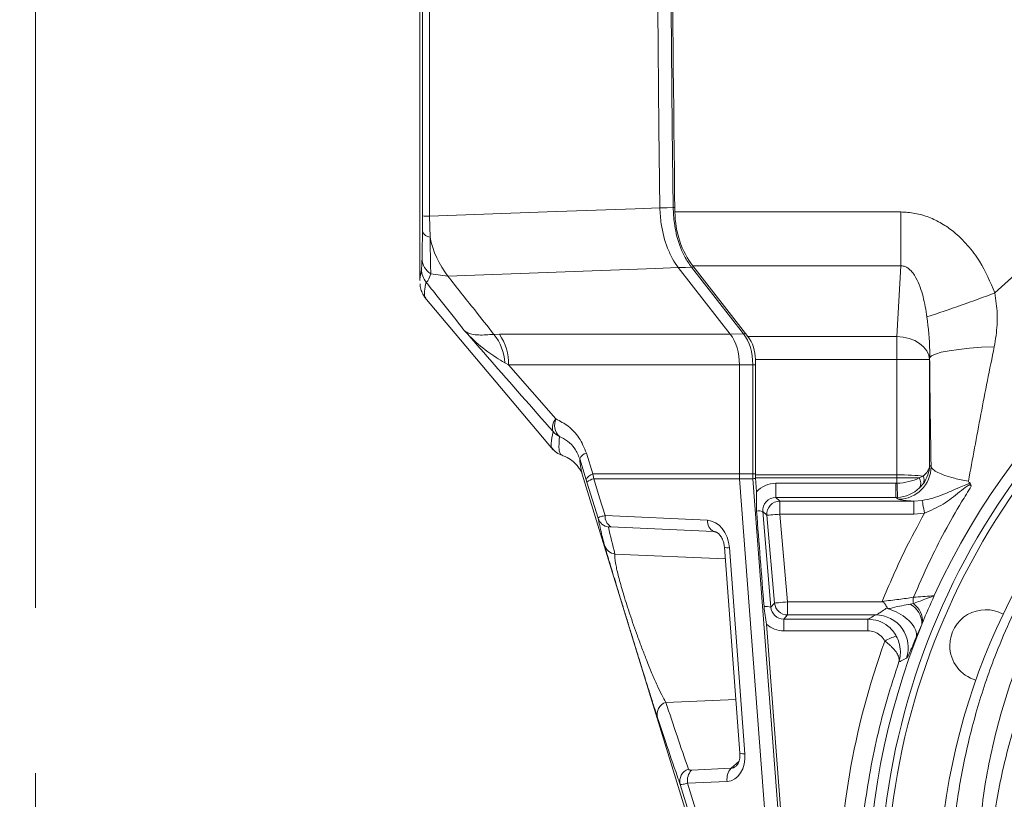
# Model space of a CAD drawing. Header units: millimetres. Extents: x 0 to 8410, y 0 to 5940.
# Tile 49 of 256: x 1199 to 1350, y 2988 to 3108. Entities that reach past the tile are written whole.
import ezdxf

# ---------------------------------------------------------------- set-up
doc = ezdxf.new("R2010")
doc.units = ezdxf.units.MM
doc.header["$LTSCALE"] = 10
doc.linetypes.add('CENTERX2', pattern=[20.32, 12.7, -2.54, 2.54, -2.54])
doc.styles.add('SLDTEXTSTYLE0', font='TXT', dxfattribs={"width": 0.605})
doc.dimstyles.new('SLDDIMSTYLE0', dxfattribs={"dimtxt": 50, "dimasz": 50, "dimexe": 0, "dimexo": 0.0625, "dimgap": 12.5, "dimtad": 1, "dimtoh": 1, "dimdec": 1, "dimrnd": 1e-09, "dimzin": 12, "dimdsep": 46, "dimtxsty": 'SLDTEXTSTYLE0', "dimsah": 1, "dimcen": 0.09, "dimadec": 0, "dimazin": 0, "dimtfac": 1, "dimtofl": 0, "dimtmove": 0, "dimatfit": 3, "dimfxl": 0, "dimfrac": 2, "dimtolj": 1, "dimtzin": 12, "dimarcsym": 0})

# ---------------------------------------------------------------- blocks, each defined once
blk = doc.blocks.new('*D6')
at = {"color": 7, "linetype": 'Continuous', "lineweight": 0}
for p, q in [((1398.8, 3148.04), (715.54, 3148.04)), ((730.54, 2973.04), (730.54, 3148.04)), ((1441.19, 2973.04), (715.54, 2973.04))]:
    blk.add_line(p, q, dxfattribs=at)
for points in [[(730.54, 3148.04), (723.04, 3098.04), (738.04, 3098.04)], [(730.54, 2973.04), (738.04, 3023.04), (723.04, 3023.04)]]:
    blk.add_solid(points, dxfattribs=at)
at = {"color": 7, "linetype": 'Continuous', "lineweight": 0, "insert": (666.09, 3003.26), "char_height": 50, "attachment_point": 1, "rotation": 90, "style": 'SLDTEXTSTYLE0'}
blk.add_mtext('175', dxfattribs=at)
blk = doc.blocks.new('*D9')
at = {"color": 7, "linetype": 'Continuous', "lineweight": 0}
for p, q in [((1441.19, 3305.04), (615.54, 3305.04)), ((630.54, 3305.04), (630.54, 1383.04)), ((1102.29, 1383.04), (615.54, 1383.04))]:
    blk.add_line(p, q, dxfattribs=at)
for points in [[(630.54, 3305.04), (623.04, 3255.04), (638.04, 3255.04)], [(630.54, 1383.04), (638.04, 1433.04), (623.04, 1433.04)]]:
    blk.add_solid(points, dxfattribs=at)
at = {"color": 7, "linetype": 'Continuous', "lineweight": 0, "insert": (566.09, 2267.66), "char_height": 50, "attachment_point": 1, "rotation": 90, "style": 'SLDTEXTSTYLE0'}
blk.add_mtext('1922', dxfattribs=at)

msp = doc.modelspace()

# ---------------------------------------------------------------- linework, layer by layer
at = {"color": 7, "linetype": 'CENTERX2', "lineweight": 0}
msp.add_line((1201.243864, 3348.092042), (1201.243864, 2908.466676), dxfattribs=at)
at = {"color": 7, "linetype": 'Continuous', "lineweight": 0}
for p, q in [((1260.190786, 3153.837368), (1260.190786, 3068.117902)), ((1296.997685, 3079.238221), (1296.997888, 3079.228804)), ((1299.809772, 3070.071027), (1299.815867, 3070.062921)), ((1299.815867, 3070.062921), (1307.797879, 3059.846446)), ((1302.05011, 3070.329115), (1310.503512, 3059.509203)), ((1260.974975, 3065.485642), (1280.653461, 3042.133734)), ((1309.205517, 3055.133865), (1309.205517, 3038.409993)), ((1311.64768, 3055.973694), (1311.64768, 3038.284943)), ((1282.05752, 3041.285917), (1282.054288, 3041.28699)), ((1285.701735, 3037.52999), (1284.709362, 3040.728733)), ((1285.017954, 3038.70754), (1285.093285, 3038.375184)), ((1285.089744, 3038.374111), (1326.336622, 2903.934881)), ((1309.205517, 3038.409993), (1309.205517, 3038.409755)), ((1309.232775, 3037.682459), (1309.23279, 3037.682221)), ((1309.23279, 3037.682221), (1316.462122, 2941.58487)), ((1311.665662, 3037.805721), (1311.825596, 3035.679743)), ((1306.892112, 3027.200625), (1309.270508, 2995.585248)), ((1313.355006, 3015.349791), (1316.682696, 2971.115753)), ((1330.101292, 3016.783759), (1316.580582, 3016.783759))]:
    msp.add_line(p, q, dxfattribs=at)
at = {"color": 8, "linetype": 'Continuous', "lineweight": 0}
for p, q in [((1260.585789, 3075.605199), (1260.593306, 3078.008101)), ((1261.665061, 3077.941343), (1261.755984, 3074.741289)), ((1299.305525, 3078.606054), (1333.928164, 3078.606054)), ((1333.928164, 3078.606054), (1333.928164, 3070.329115)), ((1260.296837, 3068.88108), (1260.442979, 3069.782302)), ((1309.836637, 3059.88805), (1301.846944, 3070.1143)), ((1333.928164, 3070.329115), (1302.05011, 3070.329115)), ((1333.361123, 3059.509203), (1333.928164, 3070.329115)), ((1264.501213, 3068.771765), (1261.858249, 3069.122836)), ((1271.557872, 3059.822962), (1272.381281, 3059.846446)), ((1272.381281, 3059.846446), (1307.797879, 3059.846446)), ((1307.798739, 3059.845373), (1309.836637, 3059.88805)), ((1310.503512, 3059.509203), (1333.361123, 3059.509203)), ((1333.361123, 3059.509203), (1333.361123, 3055.973694)), ((1338.368181, 3056.239054), (1338.354271, 3055.973694)), ((1273.788919, 3055.133865), (1273.209988, 3055.473015)), ((1309.205517, 3055.133865), (1273.788919, 3055.133865)), ((1273.788919, 3055.133865), (1281.063865, 3046.854541)), ((1311.243418, 3055.17821), (1309.205517, 3055.135533)), ((1311.243418, 3055.17821), (1311.64768, 3055.17821)), ((1311.243418, 3038.415119), (1311.243418, 3055.17821)), ((1333.361123, 3055.973694), (1311.64768, 3055.973694)), ((1333.361123, 3038.284943), (1333.361123, 3055.973694)), ((1338.354271, 3055.973694), (1333.361123, 3055.973694)), ((1338.354271, 3055.973694), (1338.354271, 3039.691851)), ((1285.730151, 3041.608736), (1286.722513, 3038.409993)), ((1338.354271, 3039.691851), (1338.592071, 3039.533422)), ((1286.848644, 3037.682221), (1286.722513, 3038.409993)), ((1286.722513, 3038.409993), (1309.205517, 3038.409993)), ((1309.205517, 3038.409755), (1311.243418, 3038.415119)), ((1311.243418, 3038.415119), (1311.64768, 3038.415119)), ((1311.64768, 3038.284943), (1333.358709, 3038.284943)), ((1333.358709, 3038.284943), (1333.358709, 3037.805721)), ((1336.755123, 3037.805364), (1337.356251, 3038.073346)), ((1285.701735, 3037.52999), (1285.814229, 3037.166164)), ((1309.23279, 3037.682221), (1286.848644, 3037.682221)), ((1311.270673, 3037.687823), (1309.232775, 3037.682459)), ((1318.500493, 2941.584036), (1311.270673, 3037.687823)), ((1333.358709, 3037.805721), (1311.665662, 3037.805721)), ((1314.794995, 3036.99033), (1333.20358, 3036.99033)), ((1314.794995, 3036.99033), (1314.794995, 3034.799859)), ((1333.20358, 3036.99033), (1333.20358, 3034.799859)), ((1333.354611, 3036.994145), (1333.358709, 3037.805721)), ((1337.412689, 3036.956713), (1336.825263, 3036.277101)), ((1314.794995, 3034.799859), (1315.40285, 3034.242913)), ((1333.20358, 3034.799859), (1314.794995, 3034.799859)), ((1315.40285, 3032.244131), (1315.40285, 3034.242913)), ((1315.40285, 3034.242913), (1335.94976, 3034.242913)), ((1333.598923, 3034.536407), (1333.20358, 3034.799859)), ((1335.94976, 3034.242913), (1337.229993, 3034.340069)), ((1335.94976, 3032.244131), (1335.94976, 3034.242913)), ((1288.589099, 3032.032415), (1304.306555, 3031.303928)), ((1313.411675, 3032.069847), (1312.787924, 3032.641456)), ((1312.787924, 3032.641456), (1314.020514, 3017.987535)), ((1314.589407, 3018.608377), (1313.411675, 3032.069847)), ((1335.94976, 3032.244131), (1315.40285, 3032.244131)), ((1315.40285, 3032.244131), (1316.580582, 3018.782541)), ((1337.579552, 3032.390163), (1335.94976, 3032.244131)), ((1305.217937, 3029.591367), (1289.500479, 3030.319855)), ((1305.843256, 3029.375479), (1305.217937, 3029.591367)), ((1290.104538, 3026.125238), (1307.02851, 3025.387451)), ((1307.664245, 3027.107999), (1310.042642, 2995.492742)), ((1314.020514, 3017.987535), (1314.589407, 3018.608377)), ((1316.580582, 3018.782541), (1331.217427, 3018.782541)), ((1316.580582, 3016.783759), (1316.580582, 3018.782541)), ((1335.372064, 3018.431351), (1335.886206, 3018.515632)), ((1316.580582, 3016.783759), (1316.000409, 3016.150639)), ((1316.000409, 3016.150639), (1328.878622, 3016.150639)), ((1316.000409, 3014.343545), (1316.000409, 3016.150639)), ((1328.878622, 3014.343545), (1328.878622, 3016.150639)), ((1337.168883, 3015.33632), (1336.309615, 3013.34624)), ((1328.878622, 3014.343545), (1316.000409, 3014.343545)), ((1297.917254, 3003.370807), (1308.652799, 3003.796384)), ((1307.909939, 2993.248865), (1309.10261, 2994.278833)), ((1301.835239, 2992.961571), (1307.909939, 2993.248865)), ((1307.320427, 2991.241381), (1301.245727, 2990.954086))]:
    msp.add_line(p, q, dxfattribs=at)
at = {"color": 7, "linetype": 'Continuous', "lineweight": 0, "flags": 128}
msp.add_lwpolyline([(1296.618599, 3177.240893), (1296.563409, 3164.990232), (1296.537528, 3152.739212), (1296.540953, 3140.488193), (1296.573687, 3128.237173), (1296.635728, 3115.986511), (1296.727076, 3103.736446), (1296.847729, 3091.486857), (1296.997685, 3079.238221)], dxfattribs=at)
at = {"color": 8, "linetype": 'Continuous', "lineweight": 0, "flags": 128}
for points in [[(1299.035139, 3079.272315), (1298.885319, 3091.515705), (1298.764776, 3103.760049), (1298.673518, 3116.004989), (1298.611536, 3128.250405), (1298.578843, 3140.49618), (1298.575431, 3152.742073), (1298.601303, 3164.987847), (1298.65646, 3177.233383)], [(1261.665061, 3077.941343), (1279.730335, 3078.604505), (1293.209504, 3079.099223), (1296.997687, 3079.238221)], [(1296.997888, 3079.228804), (1298.136629, 3079.253122), (1299.035139, 3079.272315)], [(1299.815867, 3070.062921), (1296.348527, 3069.936201), (1264.501213, 3068.771765)], [(1301.846944, 3070.1143), (1300.948433, 3070.095226), (1299.809772, 3070.071027)], [(1338.354271, 3055.973694), (1338.227551, 3056.647822), (1337.922495, 3057.297275), (1337.450292, 3057.898209), (1336.828243, 3058.42869), (1336.079132, 3058.869168), (1335.230429, 3059.20355), (1334.313217, 3059.419558), (1333.361123, 3059.509203)], [(1348.268453, 3057.92813), (1346.321087, 3057.839319), (1344.487306, 3057.705328), (1342.818763, 3057.53009), (1341.362487, 3057.318494), (1340.159517, 3057.07638), (1339.243743, 3056.810782), (1338.640969, 3056.528971), (1338.368181, 3056.239054)], [(1333.361123, 3038.284943), (1333.360974, 3038.22498), (1333.360817, 3038.164899), (1333.360668, 3038.104937), (1333.360519, 3038.045094), (1333.36037, 3037.985131), (1333.360214, 3037.925288), (1333.360065, 3037.865445), (1333.359916, 3037.805721)], [(1287.517918, 3031.635687), (1286.125507, 3036.155746), (1285.814229, 3037.166164)], [(1286.848644, 3037.682221), (1287.752466, 3034.748242), (1288.589099, 3032.032415)], [(1337.579552, 3032.390163), (1337.516684, 3032.740876), (1337.455835, 3033.080265), (1337.398935, 3033.3976), (1337.347817, 3033.682749), (1337.304104, 3033.926651), (1337.269213, 3034.12132), (1337.244239, 3034.260556), (1337.229993, 3034.340069)], [(1313.411675, 3032.069847), (1313.461527, 3032.074258), (1313.582715, 3032.084868), (1313.770782, 3032.101318), (1314.018823, 3032.123015), (1314.317718, 3032.149121), (1314.656488, 3032.178804), (1315.022685, 3032.210872), (1315.40285, 3032.244131)], [(1314.589407, 3018.608377), (1314.639255, 3018.612668), (1314.760443, 3018.623278), (1314.94851, 3018.639729), (1315.196551, 3018.661425), (1315.495446, 3018.687651), (1315.83422, 3018.717215), (1316.200416, 3018.749282), (1316.580582, 3018.782541)], [(1317.703217, 2933.68797), (1315.941509, 2939.402506), (1308.895375, 2962.260768), (1300.110813, 2990.764305)], [(1301.245727, 2990.954086), (1308.76163, 2966.566608), (1316.462122, 2941.58487)]]:
    msp.add_lwpolyline(points, dxfattribs=at)
at = {"color": 7, "linetype": 'Continuous', "lineweight": 0}
for centre, radius, start, end in [((1441.190786, 2973.044765), 112.290369, 58.48954042, 155.42868454), ((1441.190786, 2973.044765), 110.5, 6.94553026, 201.26976644), ((1441.190786, 2973.044765), 109.5, 6.62291892, 200.02224531), ((1441.190786, 2973.044765), 101.5, 3.26848477, 177.98507557), ((1441.190786, 2973.044765), 112.290369, 155.42868454, 157.74215542), ((1346.955073, 3012.078475), 5.5, 60.74367297, 180), ((1441.190786, 2973.044765), 112.290369, 157.87513916, 203.30866146), ((1441.190786, 2973.044765), 112.290369, 157.74215542, 157.87513916), ((1346.955073, 3012.078475), 5.5, 180, 254.25632703)]:
    msp.add_arc(centre, radius, start, end, dxfattribs=at)
at = {"color": 8, "linetype": 'Continuous', "lineweight": 0}
for centre, radius, start, end in [((1299.001357, 3101.810168), 22.537879, 270.08588116, 270.75034798), ((1261.523838, 3084.31072), 6.370942, 261.6014, 271.27015852), ((1261.866875, 3076.115983), 1.379159, 201.73775737, 265.388171), ((1275.354515, 3077.378909), 13.851971, 190.97699063, 218.41595781), ((1263.260392, 3071.470584), 2.734579, 181.18732782, 239.15312658), ((1263.438514, 3069.784418), 2.995536, 180.04047819, 220.16552337), ((1301.802644, 3070.738642), 0.625911, 274.05857119, 302.76085862), ((1241.173349, 3353.310768), 306.487683, 288.40874184, 290.47496155), ((1265.694107, 3055.107184), 7.524779, 2.78664091, 38.80706433), ((1265.98929, 3055.370652), 7.803223, 358.26109974, 35.0004387), ((1309.793234, 3060.510349), 0.623811, 273.98970732, 302.78751077), ((1282.375603, 3045.5346), 1.860887, 134.82142878, 199.13333066), ((1283.234828, 3045.88756), 2.37658, 155.99106237, 226.68473842), ((1282.911911, 3046.861075), 3.002325, 220.16353183, 244.18428947), ((1286.095232, 3040.153198), 1.500625, 104.08054716, 157.4474574), ((1333.586236, 3039.542233), 5.005843, 270.1452102, 359.89914428), ((1287.088278, 3036.953678), 1.501546, 104.09868621, 157.4299388), ((1336.307989, 3037.460621), 1.214201, 335.47992587, 30.30696581), ((1287.486116, 3035.109686), 2.650341, 103.91751159, 129.11061236), ((1311.21203, 3042.435721), 4.74826, 270.70764386, 275.56953768), ((1206.886349, 3030.094076), 126.656355, 2.13216849, 3.12294355), ((1335.590691, 3036.986181), 1.423714, 330.12895344, 35.12654807), ((1315.406114, 3032.241136), 2.00178, 90.09340541, 184.90869088), ((1290.414577, 3031.9051), 1.829912, 176.01044332, 240.03099778), ((1312.133572, 3030.48442), 2.254103, 73.12445623, 97.89566533), ((1289.407958, 3032.226218), 1.980146, 197.3510836, 261.60615691), ((1306.132038, 3031.176615), 1.829916, 176.01055998, 240.03097824), ((1290.390815, 3028.081083), 1.976686, 197.28501101, 261.67276428), ((1307.422297, 3028.351381), 1.266703, 245.25547275, 281.01150217), ((1316.583212, 3018.785406), 2.001648, 185.07396509, 269.92473497), ((1333.834075, 3015.469385), 3.337462, 357.71500841, 62.55958359), ((1338.822043, 3018.986481), 2.973355, 170.28201834, 189.11150167), ((1334.004652, 3015.837514), 3.273004, 355.44525156, 54.9094328), ((1313.322457, 3015.556231), 2.52953, 73.98056997, 98.08640863), ((1330.082967, 3011.776668), 5.007125, 340.9528186, 89.79030864), ((1335.03063, 3007.039828), 6.728608, 105.26968682, 121.59140326), ((1298.510495, 3001.524371), 1.939397, 107.81167067, 195.09220757), ((1309.800681, 2996.741819), 1.272297, 245.37325493, 280.96308668), ((1301.991169, 2991.265139), 1.945912, 107.99846618, 194.91450472), ((1303.622573, 2991.346408), 2.409007, 137.89677721, 189.37270904), ((1309.697274, 2991.633702), 2.409007, 137.89677721, 189.37270904)]:
    msp.add_arc(centre, radius, start, end, dxfattribs=at)
at = {"color": 7, "linetype": 'Continuous', "lineweight": 0}
for centre, major_axis, ratio, start_param, end_param in [((4423.9771, 3148.044765), (0, 4000), 0.7812856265, 1.5628593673, 1.5881568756), ((1308.679538, 3078.814373), (0, 12), 0.7812856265, 1.5881568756, 2.3561944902), ((1170.117496, 3055.133812), (137.710893, 4.636907), 0.0276504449, 0.0198437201, 0.0201392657), ((1305.594077, 3055.133812), (-0.062778, 5.999881), 0.6018656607, 4.7063871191, 5.6092033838), ((1307.74125, 3055.973697), (0, 5), 0.7812856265, 4.7123889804, 5.4977871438), ((1170.117496, 3055.133812), (139.088022, 0), 0.0431381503, 0, 0.0002955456), ((1312.816958, 3038.409984), (-0.007877, 5.999998), 0.6019060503, 1.5700431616, 1.6915587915), ((1315.554107, 3038.284932), (0, 5), 0.7812856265, 1.5707969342, 1.6667894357), ((1307.963248, 3066.153935), (-22.453646, 285.690561), 0.0043182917, 4.5429035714, 4.5947421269)]:
    msp.add_ellipse(centre, major_axis=major_axis, ratio=ratio, start_param=start_param, end_param=end_param, dxfattribs=at)
at = {"color": 8, "linetype": 'Continuous', "lineweight": 0}
for centre, major_axis, ratio, start_param, end_param in [((1307.533072, 3055.174393), (0.014933, 6.000997), 0.6182843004, 4.7145679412, 5.6173855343), ((1333.361122, 3039.691842), (4.998268, 0.227717), 0.5778485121, 5.6117424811, 6.2045051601), ((1333.361122, 3039.691842), (4.409306, 2.439368), 0.9627413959, 5.1688573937, 5.7616200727), ((1314.925513, 3038.415521), (-0.000977, 6.000011), 0.6136812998, 1.5707644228, 1.6922800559), ((1332.837044, 2933.950627), (-0.526502, -104.334293), 0.0958445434, 3.1418350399, 3.1420763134), ((1333.361122, 3037.804597), (4.999999, -0.025408), 0.096063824, 0.6456107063, 1.5712844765), ((1314.785677, 3033.001309), (3.831219, 1.164626), 0.9958261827, 1.274523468, 2.1091516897), ((1333.213192, 3039.982103), (2.843607, 0.973925), 0.994795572, 4.3808116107, 4.4311037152), ((1333.370614, 3039.685517), (4.999529, 0.209581), 0.5374304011, 4.6866641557, 5.433262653), ((1332.837044, 2933.950627), (0.524083, 103.855076), 0.0481433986, 0.0002423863, 0.0004836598), ((1333.361122, 3037.804597), (5.000063, -0.000058), 0.0002217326, 0.824680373, 1.5710375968), ((1333.370614, 3039.685517), (4.419662, 2.42932), 0.9591309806, 4.2441150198, 4.9907135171), ((1314.785677, 3032.809617), (1.957169, 0.435816), 0.9922201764, 1.3486966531, 3.0054303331), ((1333.213192, 3039.790411), (4.521811, 2.144404), 0.9965795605, 4.268967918, 4.3192600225), ((1304.512203, 3027.108059), (-0.706681, 4.165595), 0.7413102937, 4.587284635, 6.1231743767), ((4656.374449, 2509.453224), (3368.073703, -547.882462), 0.1418135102, 3.1965593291, 3.2046946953), ((1305.734435, 3027.350639), (-0.985631, 2.154561), 0.6294741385, 5.7427895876, 5.967903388), ((1316.017249, 3018.1678), (0.913952, 1.803638), 0.9882719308, 2.1245596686, 3.6069734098), ((1316.017249, 3018.359492), (1.717661, 3.634473), 0.994568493, 2.8574092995, 3.5809826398), ((1441.190786, 2972.743086), (0, 116.76199), 0.9999872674, 1.2208803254, 1.5847339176), ((5262.8308, 4626.793904), (3950.364961, 1662.42689), 0.3426527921, 3.1132667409, 3.1206224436), ((1306.890599, 2995.492739), (-0.694242, 4.223443), 0.7319261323, 3.056762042, 4.5926517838), ((1308.112831, 2995.73532), (0.423611, 2.473996), 0.6223945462, 3.2826682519, 3.7830629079)]:
    msp.add_ellipse(centre, major_axis=major_axis, ratio=ratio, start_param=start_param, end_param=end_param, dxfattribs=at)
for points, knots in [([(1260.593306, 3078.008101), (1260.595785, 3083.976861), (1260.600549, 3095.441338), (1260.60347, 3106.908554), (1260.60487, 3112.405583)], [0, 0, 0, 0, 0.5206308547, 1, 1, 1, 1]), ([(1261.676255, 3112.275645), (1261.674903, 3106.805361), (1261.672072, 3095.359213), (1261.667465, 3083.915786), (1261.665061, 3077.941343)], [0, 0, 0, 0, 0.4779148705, 1, 1, 1, 1]), ([(1348.382134, 3066.1854), (1351.076768, 3068.684873), (1356.470652, 3073.688099), (1365.307471, 3080.314566), (1374.654903, 3086.271352), (1384.534341, 3091.425745), (1394.86256, 3095.76291), (1405.515273, 3099.228986), (1416.411595, 3101.789907), (1427.491922, 3103.401307), (1438.684307, 3104.078856), (1449.894447, 3103.824571), (1460.837961, 3102.651242), (1471.452575, 3100.604516), (1481.686873, 3097.754882), (1491.694151, 3094.163546), (1498.079377, 3091.112416), (1501.2669, 3089.589283)], [0, 0, 0, 0, 0.0667831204, 0.1336806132, 0.200463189, 0.2681085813, 0.3359944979, 0.4038795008, 0.4715239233, 0.5392308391, 0.6071800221, 0.6751292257, 0.7428361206, 0.8070238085, 0.8714173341, 0.9358111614, 1, 1, 1, 1]), ([(1301.846944, 3070.1143), (1301.466808, 3070.665426), (1300.46851, 3072.112776), (1299.633912, 3074.539044), (1299.141189, 3077.114755), (1299.074916, 3078.463078), (1299.035139, 3079.272315)], [0, 0, 0, 0, 0.2348602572, 0.6167819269, 0.7699999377, 1, 1, 1, 1]), ([(1333.928164, 3078.606054), (1334.662915, 3078.564701), (1336.132721, 3078.481977), (1338.259032, 3077.854254), (1340.240353, 3076.891483), (1342.278502, 3075.471693), (1344.252495, 3073.5286), (1346.559258, 3070.448099), (1347.670928, 3067.848519), (1348.382134, 3066.1854)], [0, 0, 0, 0, 0.1086122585, 0.2172696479, 0.325361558, 0.4335528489, 0.5834006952, 0.7334746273, 1, 1, 1, 1]), ([(1260.5264, 3071.41392), (1260.537294, 3071.835959), (1260.558269, 3072.648612), (1260.577091, 3074.285323), (1260.583895, 3075.317734), (1260.585789, 3075.605199)], [0, 0, 0, 0, 0.4380790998, 0.8435383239, 1, 1, 1, 1]), ([(1261.755984, 3074.741289), (1261.763709, 3074.358161), (1261.791428, 3072.983504), (1261.825279, 3070.796196), (1261.846989, 3069.694318), (1261.858249, 3069.122836)], [0, 0, 0, 0, 0.1568277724, 0.5626943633, 1, 1, 1, 1]), ([(1341.62708, 2976.547525), (1341.773451, 2979.445031), (1342.06673, 2985.250643), (1343.452152, 2993.833251), (1345.497013, 3002.246725), (1348.557738, 3011.318083), (1352.903936, 3020.879225), (1358.772309, 3030.686696), (1365.175959, 3039.079672), (1371.813731, 3046.137042), (1378.417089, 3052.025155), (1385.536611, 3057.333), (1393.038637, 3061.953079), (1400.880145, 3065.849795), (1408.987683, 3069.036387), (1417.377455, 3071.51438), (1424.438832, 3072.968922), (1428.683972, 3073.50453), (1430.030066, 3073.674366)], [0, 0, 0, 0, 0.0604716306, 0.1211644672, 0.1818666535, 0.2423499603, 0.3228447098, 0.4035862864, 0.4840823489, 0.546044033, 0.6082430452, 0.6704257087, 0.7323649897, 0.7922138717, 0.8523188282, 0.912403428, 0.9722239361, 1, 1, 1, 1]), ([(1260.442979, 3069.782302), (1260.456352, 3069.91251), (1260.483554, 3070.177356), (1260.51196, 3070.99716), (1260.5264, 3071.41392)], [0, 0, 0, 0, 0.4916350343, 1, 1, 1, 1]), ([(1429.376755, 3071.270749), (1428.449212, 3071.144597), (1424.736338, 3070.639623), (1418.305964, 3069.304307), (1410.244181, 3066.894787), (1402.46122, 3063.802038), (1394.931429, 3060.019675), (1387.72723, 3055.534508), (1380.890094, 3050.380669), (1374.5567, 3044.670108), (1368.189012, 3037.824931), (1362.045887, 3029.685698), (1356.420341, 3020.174985), (1351.86994, 3010.064653), (1348.519713, 2999.44356), (1346.272099, 2988.456753), (1345.836543, 2980.953913), (1345.619123, 2977.208659)], [0, 0, 0, 0, 0.0199767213, 0.0799650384, 0.140225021, 0.200509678, 0.2605314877, 0.3229133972, 0.3855414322, 0.4481897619, 0.5105994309, 0.5919465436, 0.6735391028, 0.7548879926, 0.8365140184, 0.9183913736, 1, 1, 1, 1]), ([(1337.960262, 3062.506721), (1337.786407, 3063.5512), (1337.445478, 3065.59942), (1336.587943, 3068.117376), (1335.551185, 3069.660459), (1334.729303, 3070.201843), (1334.274529, 3070.335707), (1334.004267, 3070.330563), (1333.928164, 3070.329115)], [0, 0, 0, 0, 0.3490008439, 0.6843895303, 0.8661962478, 0.9218128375, 0.9779833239, 1, 1, 1, 1]), ([(1261.858249, 3069.122836), (1261.731557, 3068.748953), (1261.474326, 3067.989837), (1261.258765, 3067.898603), (1261.149372, 3067.852304)], [0, 0, 0, 0, 0.4925243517, 1, 1, 1, 1]), ([(1264.501213, 3068.771765), (1265.865121, 3067.036905), (1268.21026, 3064.053942), (1270.570375, 3061.07104), (1271.557872, 3059.822962)], [0, 0, 0, 0, 0.581589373, 1, 1, 1, 1]), ([(1261.149372, 3067.852304), (1261.051363, 3067.354726), (1260.855312, 3066.359407), (1260.879796, 3065.597762), (1261.07244, 3065.452355), (1261.129576, 3065.409228)], [0, 0, 0, 0, 0.4128621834, 0.8258606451, 1, 1, 1, 1]), ([(1267.039661, 3060.395166), (1266.729035, 3060.787209), (1265.328394, 3062.554961), (1263.363836, 3065.040563), (1261.714886, 3067.134262), (1261.149372, 3067.852304)], [0, 0, 0, 0, 0.157711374, 0.71113420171, 1, 1, 1, 1]), ([(1347.455654, 2976.94175), (1347.684026, 2979.99452), (1348.141836, 2986.114314), (1349.953807, 2995.11083), (1352.540563, 3003.873063), (1356.145034, 3012.756641), (1360.891674, 3021.617198), (1366.862048, 3030.293377), (1373.601987, 3038.07513), (1380.991624, 3044.914643), (1388.881791, 3050.826681), (1397.277377, 3055.844918), (1406.087975, 3059.919407), (1415.189259, 3063.045436), (1422.998968, 3064.906728), (1427.749833, 3065.586753), (1429.307911, 3065.809772)], [0, 0, 0, 0, 0.0697168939, 0.1397593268, 0.2098160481, 0.2795526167, 0.3605322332, 0.4417513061, 0.5227291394, 0.5978876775, 0.6732428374, 0.7483795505, 0.8204708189, 0.8927638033, 0.9648311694, 1, 1, 1, 1]), ([(1348.382134, 3066.1854), (1348.528314, 3065.114135), (1348.824864, 3062.940897), (1348.66478, 3060.160699), (1348.370163, 3058.501081), (1348.268453, 3057.92813)], [0, 0, 0, 0, 0.3889489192, 0.7890464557, 1, 1, 1, 1]), ([(1338.368181, 3056.239054), (1338.37284, 3056.601524), (1338.400272, 3058.735801), (1338.159851, 3060.796225), (1337.960262, 3062.506721)], [0, 0, 0, 0, 0.16983292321, 1, 1, 1, 1]), ([(1267.039661, 3060.395166), (1267.041777, 3060.393178), (1267.14239, 3060.298636), (1267.453114, 3060.070213), (1268.13191, 3059.828407), (1269.37201, 3059.678171), (1270.724317, 3059.767747), (1271.557872, 3059.822962)], [0, 0, 0, 0, 0.0029024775, 0.1380004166, 0.3770875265, 0.6160404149, 1, 1, 1, 1]), ([(1280.617514, 3044.924662), (1277.399356, 3048.585139), (1272.869945, 3053.737095), (1268.348584, 3058.900402), (1267.039661, 3060.395166)], [0, 0, 0, 0, 0.7105025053, 1, 1, 1, 1]), ([(1273.209988, 3055.473015), (1272.318705, 3056.023242), (1270.29998, 3057.269487), (1268.373278, 3058.975396), (1267.282961, 3060.125966), (1267.044618, 3060.389682), (1267.039661, 3060.395166)], [0, 0, 0, 0, 0.3800142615, 0.8607194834, 0.997103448, 1, 1, 1, 1]), ([(1348.268453, 3057.92813), (1347.576012, 3054.456276), (1346.183814, 3047.475889), (1344.938611, 3040.695042), (1344.312739, 3037.286803)], [0, 0, 0, 0, 0.4973727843, 1, 1, 1, 1]), ([(1338.592071, 3039.533422), (1338.569069, 3040.7816), (1338.507652, 3044.114253), (1338.427219, 3049.674353), (1338.387902, 3054.04615), (1338.368181, 3056.239054)], [0, 0, 0, 0, 0.2298446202, 0.6136882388, 1, 1, 1, 1]), ([(1281.063865, 3046.854541), (1281.701876, 3046.514653), (1283.005222, 3045.820322), (1284.70807, 3044.061866), (1285.388885, 3042.427819), (1285.730151, 3041.608736)], [0, 0, 0, 0, 0.3235279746, 0.6609114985, 1, 1, 1, 1]), ([(1280.555704, 3042.308614), (1280.530909, 3042.319509), (1280.351942, 3042.398149), (1280.276196, 3043.10313), (1280.492983, 3044.260067), (1280.617514, 3044.924662)], [0, 0, 0, 0, 0.0640554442, 0.4623532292, 1, 1, 1, 1]), ([(1282.054288, 3041.28699), (1281.982268, 3041.299086), (1281.835118, 3041.323798), (1281.664011, 3041.610787), (1281.460377, 3042.265792), (1281.547164, 3043.405745), (1281.604465, 3044.158384)], [0, 0, 0, 0, 0.1339600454, 0.2737017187, 0.5204708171, 1, 1, 1, 1]), ([(1284.709362, 3040.728733), (1284.47742, 3041.275468), (1284.000448, 3042.39979), (1282.86537, 3043.515445), (1282.025273, 3043.943813), (1281.604465, 3044.158384)], [0, 0, 0, 0, 0.3208541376, 0.6598133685, 1, 1, 1, 1]), ([(1284.709362, 3040.728733), (1284.757214, 3040.230231), (1284.835113, 3039.41872), (1284.96706, 3038.905496), (1285.017954, 3038.70754)], [0, 0, 0, 0, 0.6142884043, 1, 1, 1, 1]), ([(1338.592071, 3039.533422), (1338.67394, 3039.387624), (1338.839712, 3039.09241), (1339.579755, 3038.636274), (1340.674115, 3038.181464), (1342.183871, 3037.713772), (1343.569205, 3037.435928), (1344.312739, 3037.286803)], [0, 0, 0, 0, 0.19096549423, 0.38667180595, 0.57747810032, 0.77322499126, 1, 1, 1, 1]), ([(1344.745044, 3036.51397), (1344.250444, 3035.718464), (1341.906077, 3031.947828), (1338.857169, 3026.300202), (1336.67492, 3021.288056), (1335.891355, 3019.48838)], [0, 0, 0, 0, 0.1463038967, 0.6934692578, 1, 1, 1, 1]), ([(1337.229993, 3034.340069), (1337.77907, 3034.452774), (1338.879695, 3034.678691), (1340.764276, 3035.374783), (1342.422954, 3036.121065), (1343.738136, 3036.706312), (1344.329326, 3036.908062), (1344.561108, 3036.887806), (1344.638821, 3036.881015)], [0, 0, 0, 0, 0.2032187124, 0.4073524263, 0.7595967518, 0.90041385, 0.9666106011, 1, 1, 1, 1]), ([(1344.745044, 3036.51397), (1344.726418, 3036.551099), (1344.68896, 3036.625771), (1344.607293, 3036.701937), (1344.501996, 3036.724565), (1344.336078, 3036.688696), (1343.799837, 3036.355963), (1342.544378, 3035.288951), (1340.502755, 3033.682244), (1338.550339, 3032.819259), (1337.579552, 3032.390163)], [0, 0, 0, 0, 0.0179033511, 0.0360053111, 0.0480117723, 0.0628841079, 0.100871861, 0.2711333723, 0.6375902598, 1, 1, 1, 1]), ([(1335.94976, 3034.242913), (1335.644346, 3034.264361), (1334.847207, 3034.320339), (1333.948296, 3034.418826), (1333.716479, 3034.496843), (1333.598923, 3034.536407)], [0, 0, 0, 0, 0.2343856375, 0.6117522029, 1, 1, 1, 1]), ([(1287.517918, 3031.635687), (1287.540247, 3031.671253), (1287.584668, 3031.742008), (1287.973991, 3031.883281), (1288.388194, 3031.983706), (1288.589099, 3032.032415)], [0, 0, 0, 0, 0.3423144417, 0.6809959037, 1, 1, 1, 1]), ([(1331.076566, 3018.856094), (1332.198479, 3021.48966), (1334.162506, 3026.099994), (1336.554108, 3030.502503), (1337.579552, 3032.390163)], [0, 0, 0, 0, 0.5712311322, 1, 1, 1, 1]), ([(1288.503399, 3027.49376), (1288.451165, 3027.693633), (1288.189996, 3028.692998), (1287.855725, 3030.074694), (1287.600922, 3031.252128), (1287.517918, 3031.635687)], [0, 0, 0, 0, 0.1442456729, 0.7212305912, 1, 1, 1, 1]), ([(1289.500479, 3030.319855), (1289.428199, 3030.32174), (1289.280947, 3030.32558), (1289.139688, 3030.307898), (1289.125833, 3030.280825), (1289.118903, 3030.267284)], [0, 0, 0, 0, 0.32518369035, 0.66248317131, 1, 1, 1, 1]), ([(1290.104538, 3026.125238), (1290.097806, 3026.088568), (1290.069339, 3025.933501), (1290.079662, 3025.485358), (1290.232365, 3024.460868), (1290.617132, 3022.766073), (1291.331348, 3020.212162), (1291.997312, 3018.102307), (1292.548692, 3016.438022), (1292.967046, 3015.207661), (1293.592491, 3013.442027), (1294.261738, 3011.631566), (1295.02019, 3009.671892), (1295.807788, 3007.746633), (1296.593072, 3005.959434), (1297.313451, 3004.448453), (1297.714791, 3003.732155), (1297.917254, 3003.370807)], [0, 0, 0, 0, 0.0203995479, 0.0862640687, 0.1537943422, 0.2441772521, 0.3315309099, 0.4205072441, 0.4296308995, 0.478486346, 0.5288771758, 0.5905607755, 0.6539489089, 0.7372550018, 0.822711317, 0.9105637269, 1, 1, 1, 1]), ([(1331.076566, 3018.856094), (1331.956824, 3018.958228), (1333.712648, 3019.161953), (1335.166414, 3019.379765), (1335.891355, 3019.48838)], [0, 0, 0, 0, 0.5013359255, 1, 1, 1, 1]), ([(1332.068939, 3017.730162), (1332.145992, 3017.751056), (1333.194926, 3018.035492), (1334.359267, 3018.255114), (1335.283328, 3018.41591), (1335.372064, 3018.431351)], [0, 0, 0, 0, 0.0668767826, 0.9103933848, 1, 1, 1, 1]), ([(1335.886206, 3018.515632), (1336.5597, 3018.784724), (1337.430174, 3019.132518), (1338.482865, 3019.523632), (1338.871407, 3019.664015), (1339.065861, 3019.736851), (1339.068938, 3019.738004)], [0, 0, 0, 0, 0.629057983, 0.8130417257, 0.997041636, 1, 1, 1, 1]), ([(1335.891355, 3019.48838), (1336.866688, 3019.56084), (1337.980052, 3019.643556), (1338.948833, 3019.727586), (1339.068938, 3019.738004)], [0, 0, 0, 0, 0.876024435, 1, 1, 1, 1]), ([(1330.101292, 3016.783759), (1330.146353, 3016.798255), (1330.277488, 3016.840439), (1330.758727, 3017.137825), (1331.335716, 3017.527094), (1331.733826, 3017.799174), (1331.85472, 3017.881796)], [0, 0, 0, 0, 0.1579741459, 0.4597329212, 0.8359372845, 1, 1, 1, 1]), ([(1328.878622, 3016.150639), (1329.011601, 3016.219699), (1329.417923, 3016.430717), (1329.826459, 3016.641775), (1330.101292, 3016.783759)], [0, 0, 0, 0, 0.3272733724, 1, 1, 1, 1]), ([(1333.258565, 3013.530895), (1333.200576, 3013.633281), (1332.870208, 3014.216581), (1332.02834, 3015.136412), (1330.549631, 3015.986297), (1329.435493, 3016.095871), (1328.878622, 3016.150639)], [0, 0, 0, 0, 0.0661612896, 0.3769262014, 0.6885740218, 1, 1, 1, 1]), ([(1331.505794, 3012.771294), (1331.471156, 3012.832777), (1331.273959, 3013.182808), (1330.770139, 3013.735383), (1329.882314, 3014.245844), (1329.213172, 3014.310979), (1328.878622, 3014.343545)], [0, 0, 0, 0, 0.0662367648, 0.377094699, 0.6885674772, 1, 1, 1, 1]), ([(1331.505794, 3012.771294), (1331.80152, 3012.540096), (1332.165547, 3012.255501), (1332.754318, 3011.689933), (1333.138981, 3011.244239), (1333.496761, 3010.661266), (1333.697497, 3010.134981), (1333.696373, 3009.754048), (1333.651096, 3009.572749), (1333.6506, 3009.570763)], [0, 0, 0, 0, 0.2199920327, 0.2708015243, 0.5058208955, 0.6063978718, 0.795222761, 0.9977566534, 1, 1, 1, 1]), ([(1333.6506, 3009.570763), (1333.651958, 3009.575058), (1333.653605, 3009.580269), (1333.655699, 3009.586773), (1333.659127, 3009.597658), (1333.668586, 3009.6278), (1333.691722, 3009.704123), (1333.742582, 3009.886571), (1333.855203, 3010.387929), (1333.925681, 3011.307212), (1333.75202, 3012.471748), (1333.405791, 3013.214891), (1333.258565, 3013.530895)], [0, 0, 0, 0, 0.0033966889, 0.0041212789, 0.0051592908, 0.0120085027, 0.0279564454, 0.0653469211, 0.1547939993, 0.4144673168, 0.7510157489, 1, 1, 1, 1]), ([(1336.309615, 3013.34624), (1336.259932, 3013.228029), (1335.924119, 3012.429025), (1335.398371, 3011.198804), (1334.973255, 3010.308737), (1334.858618, 3010.187669), (1334.815953, 3010.14261)], [0, 0, 0, 0, 0.0646216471, 0.4367865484, 0.7903839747, 1, 1, 1, 1]), ([(1333.6506, 3009.570763), (1333.030301, 3007.677399), (1331.168116, 3001.993376), (1328.962471, 2992.208458), (1327.541049, 2981.143793), (1327.468554, 2973.998067), (1327.436972, 2970.885083)], [0, 0, 0, 0, 0.1517631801, 0.455604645, 0.7628381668, 1, 1, 1, 1]), ([(1334.815953, 3010.14261), (1334.544236, 3010.009584), (1334.154952, 3009.819), (1333.767588, 3009.628343), (1333.6506, 3009.570763)], [0, 0, 0, 0, 0.6979900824, 1, 1, 1, 1]), ([(1300.110813, 2990.764305), (1299.957653, 2991.202448), (1299.191857, 2993.393154), (1298.024842, 2996.808058), (1297.041001, 2999.795614), (1296.637991, 3001.019404)], [0, 0, 0, 0, 0.1286114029, 0.6430539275, 1, 1, 1, 1]), ([(1301.389899, 2993.115828), (1301.403763, 2993.091071), (1301.437969, 2993.029991), (1301.576803, 2992.966114), (1301.749014, 2992.963086), (1301.835239, 2992.961571)], [0, 0, 0, 0, 0.2539092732, 0.6264386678, 1, 1, 1, 1]), ([(1301.245727, 2990.954086), (1301.007582, 2990.895025), (1300.538313, 2990.778643), (1300.186965, 2990.729918), (1300.132641, 2990.754449), (1300.110813, 2990.764305)], [0, 0, 0, 0, 0.38132715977, 0.7514153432, 1, 1, 1, 1])]:
    msp.add_open_spline(points, degree=3, knots=knots, dxfattribs=at)
at = {"color": 7, "linetype": 'Continuous', "lineweight": 0}
for points, knots in [([(1299.809772, 3070.071027), (1299.512727, 3070.507849), (1298.910008, 3071.394179), (1297.919975, 3073.557528), (1297.17787, 3076.234713), (1297.047566, 3078.402382), (1296.997888, 3079.228804)], [0, 0, 0, 0, 0.1888057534, 0.3830946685, 0.764805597, 1, 1, 1, 1]), ([(1260.21578, 3068.117902), (1260.20632, 3068.159425), (1260.172, 3068.310066), (1260.244396, 3068.641211), (1260.296837, 3068.88108)], [0, 0, 0, 0, 0.2756408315, 1, 1, 1, 1]), ([(1260.217737, 3067.565963), (1260.218076, 3067.545299), (1260.221942, 3067.309909), (1260.332016, 3066.8076), (1260.565072, 3066.073902), (1260.924105, 3065.59282), (1261.07927, 3065.38491)], [0, 0, 0, 0, 0.0368505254, 0.4197779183, 0.7492435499, 1, 1, 1, 1]), ([(1280.543297, 3042.305514), (1280.604255, 3042.221229), (1280.84934, 3041.882354), (1281.420707, 3041.456883), (1281.902825, 3041.316551), (1282.053118, 3041.272804)], [0, 0, 0, 0, 0.1855751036, 0.7461139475, 1, 1, 1, 1]), ([(1282.037342, 3041.221306), (1282.089539, 3041.208824), (1282.566593, 3041.09474), (1283.311074, 3040.620232), (1284.092613, 3039.980592), (1284.588469, 3039.36445), (1284.883265, 3038.879049), (1285.01482, 3038.584643), (1285.03789, 3038.516861), (1285.043793, 3038.499519)], [0, 0, 0, 0, 0.02127019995, 0.19439951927, 0.36575922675, 0.53974023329, 0.72438060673, 0.92948477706, 1, 1, 1, 1]), ([(1344.312739, 3037.286803), (1344.31592, 3037.282829), (1344.425435, 3037.146035), (1344.533701, 3037.011572), (1344.638821, 3036.881015)], [0, 0, 0, 0, 0.0290530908, 1, 1, 1, 1]), ([(1344.638821, 3036.881015), (1344.664602, 3036.838765), (1344.7257, 3036.738641), (1344.739507, 3036.60075), (1344.744679, 3036.51969), (1344.745044, 3036.51397)], [0, 0, 0, 0, 0.40423280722, 0.95795810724, 1, 1, 1, 1]), ([(1311.823927, 3032.717154), (1311.81719, 3033.209968), (1311.803691, 3034.197518), (1311.818285, 3035.185028), (1311.825596, 3035.679743)], [0, 0, 0, 0, 0.4990274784, 1, 1, 1, 1]), ([(1305.598169, 3029.501125), (1305.664896, 3029.477873), (1305.812155, 3029.426557), (1306.180812, 3029.104966), (1306.544346, 3028.560433), (1306.805884, 3027.884241), (1306.865443, 3027.41206), (1306.892112, 3027.200625)], [0, 0, 0, 0, 0.1642940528, 0.3625812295, 0.5784065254, 0.8112164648, 1, 1, 1, 1]), ([(1296.637991, 3001.019404), (1296.501444, 3001.441022), (1296.228392, 3002.284125), (1295.670945, 3004.047848), (1295.015879, 3006.142011), (1294.321226, 3008.378535), (1293.614696, 3010.664042), (1292.969179, 3012.758082), (1292.337922, 3014.810647), (1291.738854, 3016.762258), (1291.144391, 3018.702858), (1290.429541, 3021.041751), (1289.66571, 3023.55281), (1289.073014, 3025.522769), (1288.717292, 3026.729045), (1288.565173, 3027.262712), (1288.515035, 3027.450238), (1288.503399, 3027.49376)], [0, 0, 0, 0, 0.0859665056, 0.1719057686, 0.2545910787, 0.3371831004, 0.3996570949, 0.4620568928, 0.5126828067, 0.5632654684, 0.6141870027, 0.6650877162, 0.7552645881, 0.8471387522, 0.9134889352, 0.9799221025, 1, 1, 1, 1]), ([(1331.217427, 3018.782541), (1331.17555, 3018.804485), (1331.128632, 3018.829071), (1331.081618, 3018.853472), (1331.076566, 3018.856094)], [0, 0, 0, 0, 0.8925467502, 1, 1, 1, 1]), ([(1331.217427, 3018.782541), (1331.279803, 3018.734456), (1331.496679, 3018.567268), (1331.666699, 3018.212766), (1331.80508, 3017.969176), (1331.85472, 3017.881796)], [0, 0, 0, 0, 0.205661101, 0.715059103, 1, 1, 1, 1]), ([(1313.355006, 3015.349791), (1313.285453, 3015.800359), (1313.146518, 3016.700382), (1313.026548, 3017.607575), (1312.966637, 3018.06061)], [0, 0, 0, 0, 0.5006188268, 1, 1, 1, 1]), ([(1331.85472, 3017.881796), (1331.87275, 3017.85733), (1331.913921, 3017.801462), (1331.996313, 3017.757182), (1332.051982, 3017.736471), (1332.068939, 3017.730162)], [0, 0, 0, 0, 0.3514136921, 0.8024360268, 1, 1, 1, 1]), ([(1332.068939, 3017.730162), (1332.591571, 3017.51848), (1333.636819, 3017.095124), (1334.970101, 3016.165117), (1335.933632, 3015.139002), (1336.367819, 3014.200562), (1336.378401, 3013.635557), (1336.322761, 3013.392845), (1336.312256, 3013.355601), (1336.309615, 3013.34624)], [0, 0, 0, 0, 0.2059759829, 0.4119454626, 0.6181806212, 0.8247687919, 0.9725132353, 0.9930920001, 1, 1, 1, 1]), ([(1309.270508, 2995.585248), (1309.2762, 2995.450076), (1309.293725, 2995.033905), (1309.188894, 2994.395818), (1308.930728, 2993.828229), (1308.773267, 2993.678405), (1308.701698, 2993.610308)], [0, 0, 0, 0, 0.149601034, 0.4605928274, 0.7548295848, 1, 1, 1, 1])]:
    msp.add_open_spline(points, degree=3, knots=knots, dxfattribs=at)

# ---------------------------------------------------------------- dimensions: what is measured, and where the dimension line sits
for base, p1, p2, picture, middle in [((630.538944, 1383.044765), (1441.190786, 3305.044765), (1102.291642, 1383.044765), '*D9', (630.538944, 2344.044765)), ((730.538944, 3148.044765), (1441.190786, 2973.044765), (1398.79603, 3148.044765), '*D6', (730.538944, 3060.544765))]:
    dim = msp.add_linear_dim(base=base, p1=p1, p2=p2, angle=90, dimstyle='SLDDIMSTYLE0', dxfattribs=at)
    dim.commit()
    dim.dimension.update_dxf_attribs({"geometry": picture, "text_midpoint": middle, "dimtype": 160})

doc.saveas('drawing.dxf')
